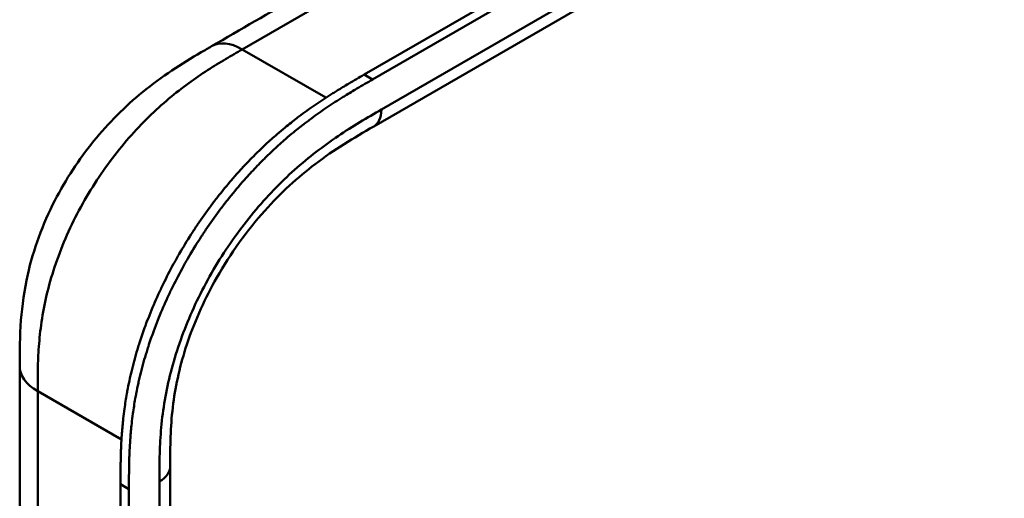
# Model space of a CAD drawing. Header units: millimetres. Extents: x 20 to 833, y 20 to 574.
# Tile 5 of 16: x 373 to 405, y 178 to 194. Entities that reach past the tile are written whole.
import ezdxf

# ---------------------------------------------------------------- set-up
doc = ezdxf.new("R2010")
doc.units = ezdxf.units.MM
doc.header["$LTSCALE"] = 2
doc.layers.add('Sichtbare Kanten(DIN)', color=7, linetype='Continuous', lineweight=50)
doc.layers.add('Sichtbare tangentiale Kanten(DIN)', color=7, linetype='Continuous', lineweight=50)

msp = doc.modelspace()

# ---------------------------------------------------------------- linework, layer by layer
at = {"layer": 'Sichtbare Kanten(DIN)'}
for p, q in [((384.21, 191.785), (429.16, 217.737)), ((429.434, 217.578), (384.484, 191.626)), ((425.509, 213.763), (384.518, 190.097)), ((384.518, 190.097), (384.518, 190.097)), ((372.998, 182.301), (372.998, 182.301)), ((377.895, 179.035), (377.895, 179.035)), ((377.895, 179.035), (377.895, 117.167)), ((376.279, 115.937), (376.279, 178.458)), ((376.554, 178.3), (376.554, 115.779))]:
    msp.add_line(p, q, dxfattribs=at)
for points, knots in [([(379.241, 192.705), (380.184, 193.249), (381.127, 193.794), (383.201, 194.991), (384.333, 195.644), (386.822, 197.081), (388.179, 197.865), (391.166, 199.59), (392.795, 200.53), (396.379, 202.6), (398.335, 203.728), (402.636, 206.211), (404.982, 207.566), (410.143, 210.546), (412.958, 212.171), (417.259, 214.655), (418.746, 215.513), (420.232, 216.371)], [0.000002, 0.000002, 0.000002, 0.000002, 1, 1, 2.2, 2.2, 3.64, 3.64, 5.368, 5.368, 7.4416, 7.4416, 9.92992, 9.92992, 12.915904, 12.915904, 14.492315, 14.492315, 14.492315, 14.492315]), ([(372.998, 182.301), (372.998, 182.775), (373, 183.277), (373.076, 184.277), (373.146, 184.776), (373.442, 186.084), (373.745, 186.915), (374.494, 188.371), (374.925, 189.028), (375.887, 190.215), (376.432, 190.755), (377.619, 191.726), (378.277, 192.143), (379.018, 192.576), (379.13, 192.641), (379.241, 192.705)], [0, 0, 0, 0, 0.436896, 0.436896, 0.842838, 0.842838, 1.49715, 1.49715, 2.073353, 2.073353, 2.662039, 2.662039, 3.316728, 3.316728, 3.434626, 3.434626, 3.434626, 3.434626]), ([(376.279, 178.458), (376.279, 178.556), (376.279, 178.751), (376.281, 178.998), (376.285, 179.247), (376.29, 179.449), (376.299, 179.704), (376.31, 179.91), (376.331, 180.222), (376.36, 180.539), (376.413, 180.97), (376.465, 181.298), (376.526, 181.63), (376.572, 181.853), (376.636, 182.133), (376.693, 182.359), (376.77, 182.642), (376.837, 182.869), (376.945, 183.211), (377.064, 183.553), (377.26, 184.066), (377.453, 184.519), (377.718, 185.079), (377.946, 185.522), (378.252, 186.066), (378.511, 186.491), (378.853, 187.01), (379.139, 187.413), (379.511, 187.899), (379.819, 188.274), (380.176, 188.678), (380.419, 188.937), (380.665, 189.187), (380.831, 189.349), (381.082, 189.586), (381.336, 189.813), (381.677, 190.101), (381.935, 190.305), (382.193, 190.501), (382.366, 190.627), (382.582, 190.779), (382.755, 190.896), (382.97, 191.038), (383.143, 191.149), (383.401, 191.309), (383.744, 191.515), (384.041, 191.687), (384.21, 191.785)], [-0.9999979, -0.9999979, -0.9999979, -0.9999979, -0.9791648, -0.9583317, -0.9479152, -0.9270821, -0.9166655, -0.8958324, -0.8854159, -0.8541662, -0.8333331, -0.8020835, -0.791667, -0.7708339, -0.7604173, -0.7395842, -0.7291677, -0.7083346, -0.697918, -0.6666684, -0.6458353, -0.6041691, -0.583336, -0.5416699, -0.5208368, -0.4791706, -0.4583375, -0.4166713, -0.3958382, -0.354172, -0.3333389, -0.3020893, -0.2916727, -0.2708397, -0.2604231, -0.2291735, -0.2083404, -0.1770907, -0.1666742, -0.1458411, -0.1354246, -0.1145915, -0.1041749, -0.0833418, -0.0729253, -0.0416756, -0.0000095, -0.0000095, -0.0000095, -0.0000095]), ([(384.484, 191.626), (384.315, 191.529), (384.018, 191.357), (383.675, 191.151), (383.417, 190.99), (383.245, 190.88), (383.029, 190.738), (382.856, 190.62), (382.64, 190.468), (382.468, 190.343), (382.209, 190.147), (381.951, 189.943), (381.61, 189.655), (381.356, 189.428), (381.105, 189.191), (380.939, 189.029), (380.693, 188.778), (380.45, 188.52), (380.093, 188.116), (379.785, 187.741), (379.413, 187.254), (379.127, 186.851), (378.786, 186.333), (378.526, 185.907), (378.221, 185.364), (377.992, 184.921), (377.728, 184.361), (377.534, 183.907), (377.338, 183.395), (377.22, 183.053), (377.112, 182.711), (377.045, 182.484), (376.967, 182.2), (376.911, 181.975), (376.847, 181.694), (376.801, 181.471), (376.739, 181.14), (376.687, 180.811), (376.634, 180.381), (376.606, 180.064), (376.584, 179.751), (376.573, 179.545), (376.564, 179.29), (376.559, 179.089), (376.555, 178.84), (376.554, 178.593), (376.554, 178.397), (376.554, 178.3)], [0.0000095, 0.0000095, 0.0000095, 0.0000095, 0.0416756, 0.0729253, 0.0833418, 0.1041749, 0.1145915, 0.1354246, 0.1458411, 0.1666742, 0.1770907, 0.2083404, 0.2291735, 0.2604231, 0.2708397, 0.2916727, 0.3020893, 0.3333389, 0.354172, 0.3958382, 0.4166713, 0.4583375, 0.4791706, 0.5208368, 0.5416699, 0.583336, 0.6041691, 0.6458353, 0.6666684, 0.697918, 0.7083346, 0.7291677, 0.7395842, 0.7604173, 0.7708339, 0.791667, 0.8020835, 0.8333331, 0.8541662, 0.8854159, 0.8958324, 0.9166655, 0.9270821, 0.9479152, 0.9583317, 0.9791648, 0.9999979, 0.9999979, 0.9999979, 0.9999979]), ([(384.518, 190.097), (383.87, 189.723), (383.239, 189.349), (382.053, 188.449), (381.493, 187.939), (380.398, 186.714), (379.858, 185.965), (379.036, 184.521), (378.716, 183.819), (378.255, 182.477), (378.1, 181.823), (377.917, 180.546), (377.897, 179.922), (377.895, 179.208), (377.895, 179.121), (377.895, 179.035)], [0, 0, 0, 0, 0.687972, 0.687972, 1.303815, 1.303815, 1.980815, 1.980815, 2.549977, 2.549977, 3.091619, 3.091619, 3.672364, 3.672364, 3.752207, 3.752207, 3.752207, 3.752207]), ([(398.432, 165.007), (407.9, 170.429), (417.367, 175.85), (427.807, 181.877), (428.839, 182.473), (429.87, 183.07)], [0, 0, 0, 0, 10.000028, 10.000028, 11.098058, 11.098058, 11.098058, 11.098058]), ([(372.998, 120.433), (372.998, 131.319), (372.998, 142.206), (372.998, 162.828), (372.998, 172.565), (372.998, 182.301)], [0, 0, 0, 0, 10, 10, 18.943141, 18.943141, 18.943141, 18.943141])]:
    msp.add_open_spline(points, degree=3, knots=knots, dxfattribs=at)
at = {"layer": 'Sichtbare tangentiale Kanten(DIN)'}
for p, q in [((380.241, 192.606), (421.232, 216.272)), ((384.767, 190.646), (425.758, 214.312)), ((382.964, 191.034), (380.241, 192.606)), ((379.151, 191.951), (379.151, 191.951)), ((384.484, 191.626), (384.21, 191.785)), ((377.034, 190.244), (377.034, 190.244)), ((373.61, 182.761), (373.61, 182.761)), ((376.311, 179.91), (373.584, 181.484)), ((377.544, 116.677), (377.544, 178.545)), ((376.554, 178.3), (376.279, 178.458))]:
    msp.add_line(p, q, dxfattribs=at)
for points, knots in [([(380.241, 192.606), (380.064, 192.503), (379.883, 192.399), (379.7, 192.29), (379.506, 192.174), (379.31, 192.054), (379.115, 191.928), (378.908, 191.794), (378.701, 191.654), (378.497, 191.504), (378.281, 191.347), (378.067, 191.18), (377.855, 191.002), (377.633, 190.816), (377.414, 190.618), (377.201, 190.41), (376.979, 190.193), (376.763, 189.965), (376.555, 189.727), (376.342, 189.484), (376.137, 189.23), (375.94, 188.966), (375.742, 188.699), (375.553, 188.423), (375.373, 188.136), (375.193, 187.849), (375.022, 187.552), (374.867, 187.252), (374.709, 186.95), (374.566, 186.643), (374.438, 186.336), (374.309, 186.027), (374.195, 185.717), (374.097, 185.409), (373.999, 185.102), (373.917, 184.798), (373.85, 184.5), (373.784, 184.204), (373.733, 183.918), (373.695, 183.637), (373.658, 183.367), (373.632, 183.101), (373.615, 182.837), (373.599, 182.594), (373.591, 182.353), (373.587, 182.115), (373.584, 181.901), (373.584, 181.689), (373.584, 181.484)], [0, 0, 0, 0, 0.189483, 0.189483, 0.189483, 0.390488, 0.390488, 0.390488, 0.603341, 0.603341, 0.603341, 0.827847, 0.827847, 0.827847, 1.063028, 1.063028, 1.063028, 1.306916, 1.306916, 1.306916, 1.556493, 1.556493, 1.556493, 1.807928, 1.807928, 1.807928, 2.059373, 2.059373, 2.059373, 2.31343, 2.31343, 2.31343, 2.568298, 2.568298, 2.568298, 2.821899, 2.821899, 2.821899, 3.074612, 3.074612, 3.074612, 3.317553, 3.317553, 3.317553, 3.540814, 3.540814, 3.540814, 3.741293, 3.741293, 3.741293, 3.741293]), ([(426.368, 192.651), (426.37, 192.65), (426.372, 192.649), (426.375, 192.647), (426.46, 192.598), (426.543, 192.55), (426.626, 192.503), (426.709, 192.455), (426.791, 192.408), (426.873, 192.36), (426.955, 192.312), (427.039, 192.265), (427.123, 192.217), (427.207, 192.168), (427.292, 192.119), (427.38, 192.069), (427.424, 192.044), (427.468, 192.018), (427.512, 191.993), (427.557, 191.967), (427.602, 191.941), (427.647, 191.916), (427.737, 191.864), (427.829, 191.811), (427.922, 191.758), (428.015, 191.704), (428.107, 191.651), (428.199, 191.598), (428.292, 191.546), (428.383, 191.493), (428.473, 191.441), (428.564, 191.39), (428.652, 191.339), (428.739, 191.289), (428.827, 191.239), (428.912, 191.19), (428.997, 191.141), (429.082, 191.093), (429.166, 191.045), (429.249, 190.997), (429.333, 190.949), (429.416, 190.901), (429.5, 190.853), (429.583, 190.806), (429.667, 190.758), (429.751, 190.709), (429.835, 190.661), (429.92, 190.613), (430.005, 190.564), (430.091, 190.515), (430.176, 190.466), (430.262, 190.417), (430.348, 190.368), (430.435, 190.318), (430.521, 190.269), (431.538, 189.687), (432.51, 189.126), (433.248, 188.422), (433.763, 187.931), (434.145, 187.369), (434.277, 186.799), (434.432, 186.131), (434.253, 185.459), (433.784, 184.844), (433.346, 184.269), (432.674, 183.763), (431.93, 183.297), (431.319, 182.915), (430.668, 182.549), (430.029, 182.177), (427.184, 180.519), (424.325, 178.855), (421.474, 177.195), (416.712, 174.422), (411.946, 171.646), (407.182, 168.873), (404.801, 167.486), (402.418, 166.098), (400.036, 164.711), (398.845, 164.018), (397.655, 163.325), (396.464, 162.631), (395.713, 162.194), (394.967, 161.751), (394.21, 161.323), (393.766, 161.072), (393.317, 160.83), (392.842, 160.6), (392.73, 160.546), (392.619, 160.493), (392.502, 160.439)], [0, 0, 0, 0, 0.002518, 0.002518, 0.002518, 0.094944, 0.094944, 0.094944, 0.18737, 0.18737, 0.18737, 0.279796, 0.279796, 0.279796, 0.372222, 0.372222, 0.372222, 0.418434, 0.418434, 0.418434, 0.464647, 0.464647, 0.464647, 0.557073, 0.557073, 0.557073, 0.649499, 0.649499, 0.649499, 0.741925, 0.741925, 0.741925, 0.834351, 0.834351, 0.834351, 0.926776, 0.926776, 0.926776, 1.019202, 1.019202, 1.019202, 1.111628, 1.111628, 1.111628, 1.204054, 1.204054, 1.204054, 1.29648, 1.29648, 1.29648, 1.388905, 1.388905, 1.388905, 1.481331, 1.481331, 1.481331, 2.571552, 2.571552, 2.571552, 3.331424, 3.331424, 3.331424, 4.2235, 4.2235, 4.2235, 5.055186, 5.055186, 5.055186, 5.737675, 5.737675, 5.737675, 8.775646, 8.775646, 8.775646, 13.850256, 13.850256, 13.850256, 16.38756, 16.38756, 16.38756, 17.656213, 17.656213, 17.656213, 18.455338, 18.455338, 18.455338, 18.924865, 18.924865, 18.924865, 19.034762, 19.034762, 19.034762, 19.034762]), ([(377.544, 178.545), (377.544, 178.806), (377.544, 179.344), (377.584, 180.194), (377.689, 181.08), (377.935, 182.296), (378.455, 183.859), (379.397, 185.688), (380.583, 187.343), (381.708, 188.507), (382.646, 189.284), (383.36, 189.796), (384.073, 190.246), (384.539, 190.515), (384.767, 190.646)], [18.388359, 18.388359, 18.388359, 18.388359, 18.631862, 18.875363, 19.118865, 19.362366, 19.849368, 20.336371, 20.823374, 21.310376, 21.553877, 21.797379, 22.04088, 22.284383, 22.284383, 22.284383, 22.284383])]:
    msp.add_open_spline(points, degree=3, knots=knots, dxfattribs=at)
for points, degree in [([(379.241, 192.705), (379.497, 192.853), (379.851, 192.831), (380.241, 192.606)], 3), ([(384.518, 190.097), (384.672, 190.186), (384.767, 190.376), (384.767, 190.646)], 3), ([(373.584, 181.484), (373.193, 181.71), (372.998, 182.005), (372.998, 182.301)], 3), ([(373.584, 181.484), (373.584, 150.55), (373.584, 119.616)], 2), ([(377.895, 179.035), (377.895, 178.857), (377.778, 178.68), (377.544, 178.545)], 3)]:
    msp.add_open_spline(points, degree=degree, dxfattribs=at)

doc.saveas('drawing.dxf')
